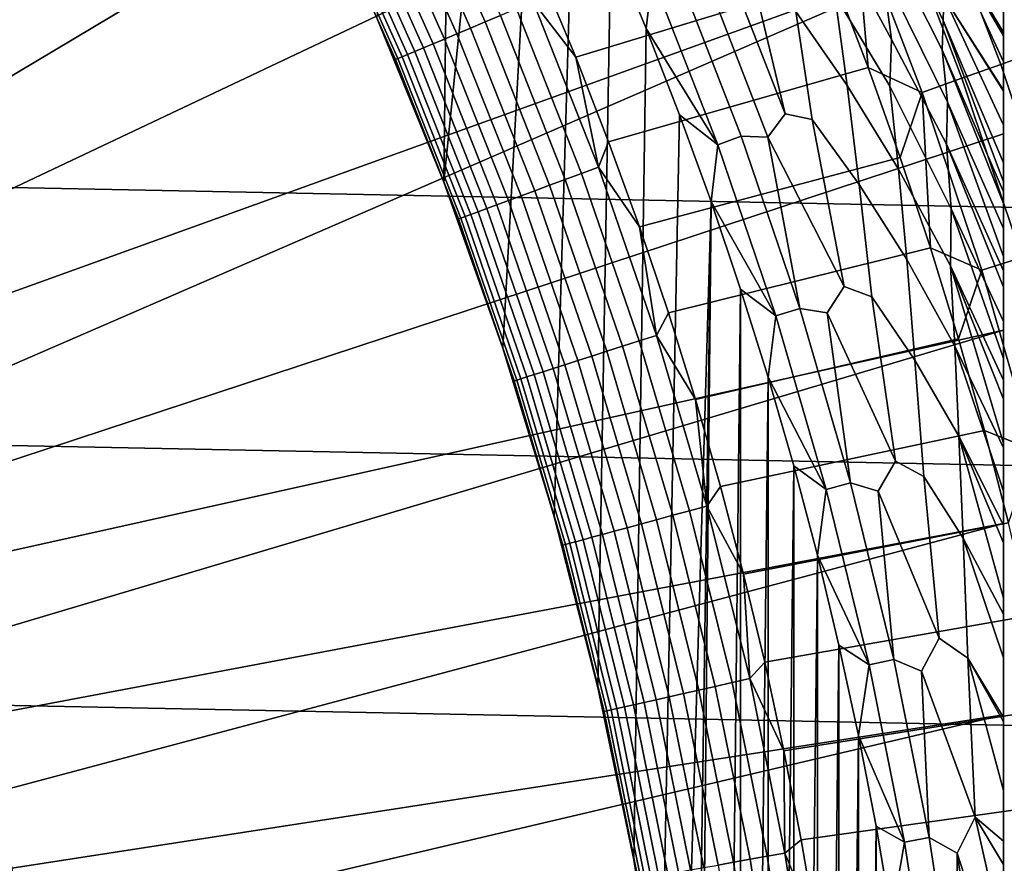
# Model space of a CAD drawing. Header units: metres. Extents: x -32 to 117, y -314 to 32.
# Tile 186 of 256: x 15.67 to 20.5, y 3.42 to 7.57. Entities that reach past the tile are written whole.
import ezdxf

# ---------------------------------------------------------------- set-up
doc = ezdxf.new("R2010")
doc.units = ezdxf.units.M
doc.layers.add('solid_24_501_064_XXX', color=7, linetype='CONTINUOUS')

msp = doc.modelspace()

# ---------------------------------------------------------------- linework, layer by layer
at = {"layer": 'solid_24_501_064_XXX'}
for points in [[(19.287237, 10.583124, 148.5), (14.042947, 7.66783, 154.5), (14.221369, 7.331614, 154.5)], [(19.287237, 10.583124, 148.5), (14.221369, 7.331614, 154.5), (14.391843, 6.991041, 154.5), (19.729027, 9.734758, 148.5)], [(17.78705, 9.573951, 126.5), (17.753441, 6.768695, 126.5), (17.427008, 7.569602, 126.5), (17.567617, 9.970873, 126.5)], [(19.729027, 9.734758, 148.5), (14.391843, 6.991041, 154.5), (14.55412, 6.646622, 154.5)], [(19.729027, 9.734758, 148.5), (14.55412, 6.646622, 154.5), (14.708086, 6.298567, 154.5), (20.13352, 8.867996, 148.5)], [(17.78705, 9.573951, 126.5), (17.997364, 9.172507, 126.5), (17.753441, 6.768695, 126.5)], [(18.198666, 8.766306, 126.5), (18.043184, 5.953417, 126.5), (17.753441, 6.768695, 126.5), (17.997364, 9.172507, 126.5)], [(-31.248901, 8.930613, -303.5), (31.579252, 7.6812, -303.5), (31.859657, 6.419635, -303.5), (-31.579252, 7.6812, -303.5)], [(20.5, 7.98436, 148.5), (20.13352, 8.867996, 148.5), (14.708086, 6.298567, 154.5), (14.853869, 5.946599, 154.5)], [(18.3909, 8.3555, 126.5), (18.295393, 5.126224, 126.5), (18.043184, 5.953417, 126.5), (18.198666, 8.766306, 126.5)], [(18.031757, 7.586112, 123.939857), (17.678549, 8.376292, 123.939857), (17.604652, 8.34128, 123.984459), (17.956385, 7.554403, 123.984459)], [(19.863518, 8.27755, 127.28611), (19.875044, 8.390846, 127.397499), (20.208307, 7.679202, 127.511368), (20.205091, 7.561609, 127.397499)], [(20.850399, 7.476212, 123.25148), (20.509451, 8.36632, 123.25148), (20.334063, 8.294775, 123.354111), (20.672096, 7.412278, 123.354111)], [(17.956385, 7.554403, 123.984459), (17.604652, 8.34128, 123.984459), (17.534828, 8.308196, 124.036476), (17.885166, 7.52444, 124.036476)], [(18.573774, 7.94071, 126.5), (18.509794, 4.288068, 126.5), (18.295393, 5.126224, 126.5), (18.3909, 8.3555, 126.5)], [(17.818716, 7.496484, 124.095459), (17.469681, 8.277328, 124.095459), (17.409775, 8.248944, 124.160889), (17.757612, 7.470778, 124.160889)], [(17.885166, 7.52444, 124.036476), (17.534828, 8.308196, 124.036476), (17.469681, 8.277328, 124.095459), (17.818716, 7.496484, 124.095459)], [(19.606285, 8.106082, 126.896408), (19.625931, 8.28647, 126.984077), (19.905642, 7.812094, 127.07869), (19.95179, 7.467856, 126.984077)], [(19.917269, 7.97823, 127.179596), (19.863518, 8.27755, 127.28611), (20.205091, 7.561609, 127.397499), (20.200392, 7.417638, 127.28611)], [(20.672096, 7.412278, 123.354111), (20.334063, 8.294775, 123.354111), (20.152308, 8.220632, 123.442886), (20.487318, 7.346024, 123.442886)], [(20.218969, 7.972737, 127.880661), (20.197128, 8.282749, 128.25618), (20.5, 7.597048, 128.410522), (20.5, 7.50196, 128.256302)], [(17.702387, 7.447544, 124.232208), (17.355631, 8.223289, 124.232208), (17.307716, 8.200588, 124.308784), (17.653517, 7.426983, 124.308784)], [(17.757612, 7.470778, 124.160889), (17.409775, 8.248944, 124.160889), (17.355631, 8.223289, 124.232208), (17.702387, 7.447544, 124.232208)], [(20.487318, 7.346024, 123.442886), (20.152308, 8.220632, 123.442886), (19.96512, 8.144274, 123.517342), (20.29702, 7.27779, 123.517342)], [(17.611425, 7.409276, 124.389969), (17.266451, 8.181036, 124.389969), (17.232189, 8.164803, 124.475044), (17.576479, 7.394573, 124.475044)], [(17.653517, 7.426983, 124.308784), (17.307716, 8.200588, 124.308784), (17.266451, 8.181036, 124.389969), (17.611425, 7.409276, 124.389969)], [(19.670092, 7.767596, 123.621208), (19.493437, 8.200852, 123.621208), (18.230907, 7.792191, 123.854294), (18.401157, 7.381167, 123.854294)], [(17.529171, 7.37467, 124.653915), (17.185806, 8.142826, 124.653915), (17.174088, 8.137274, 124.746147), (17.517218, 7.369641, 124.746147)], [(17.517218, 7.369641, 124.746147), (17.174088, 8.137274, 124.746147), (17.427025, 7.569596, 124.839096)], [(17.548981, 7.383005, 124.563286), (17.205231, 8.152029, 124.563286), (17.185806, 8.142826, 124.653915), (17.529171, 7.37467, 124.653915)], [(17.576479, 7.394573, 124.475044), (17.232189, 8.164803, 124.475044), (17.205231, 8.152029, 124.563286), (17.548981, 7.383005, 124.563286)], [(20.29702, 7.27779, 123.517342), (19.96512, 8.144274, 123.517342), (19.77347, 8.066095, 123.577095), (20.102184, 7.207928, 123.577095)], [(19.481731, 7.606076, 126.680763), (19.404119, 8.08313, 126.744232), (19.672644, 7.687417, 126.816277), (19.733391, 7.242248, 126.744232)], [(19.672644, 7.687417, 126.816277), (19.606285, 8.106082, 126.896408), (19.95179, 7.467856, 126.984077), (19.942795, 7.23878, 126.896408)], [(19.77347, 8.066095, 123.577095), (19.670092, 7.767596, 123.621208), (19.83712, 7.330537, 123.621208)], [(20.102184, 7.207928, 123.577095), (19.77347, 8.066095, 123.577095), (19.83712, 7.330537, 123.621208)], [(20.5, 7.98436, 148.5), (14.853869, 5.946599, 154.5), (14.991238, 5.5913, 154.5)], [(20.5, 7.004709, 148.836288), (20.5, 7.98436, 148.5), (14.991238, 5.5913, 154.5), (15.119989, 5.233145, 154.5)], [(19.905642, 7.812094, 127.07869), (19.917269, 7.97823, 127.179596), (20.200392, 7.417638, 127.28611), (20.225712, 7.160332, 127.179596)], [(20.5, -7.98436, 148.5), (20.5, 7.98436, 148.5), (20.5, 7.004709, 148.836288)], [(20.5, 7.98436, 129.791641), (20.5, 7.98436, 148.5), (20.5, -7.98436, 148.5), (20.5, -7.98436, 129.791641)], [(20.5, 7.978689, 129.621338), (20.5, 7.98436, 129.791641), (20.5, -7.98436, 129.791641), (20.5, -7.978689, 129.621338)], [(20.5, -7.955085, 129.406357), (20.5, 7.961432, 129.450684), (20.5, 7.978689, 129.621338), (20.5, -7.961432, 129.450684)], [(20.5, -7.978689, 129.621338), (20.5, -7.961432, 129.450684), (20.5, 7.978689, 129.621338)], [(18.747246, 7.521997, 126.5), (18.685766, 3.441164, 126.5), (18.509794, 4.288068, 126.5), (18.573774, 7.94071, 126.5)], [(18.776705, 7.777565, 126.505112), (18.747246, 7.521997, 126.5), (18.573774, 7.94071, 126.5)], [(19.1036, 7.937477, 126.581253), (19.429052, 7.103732, 126.581253), (19.344595, 6.98822, 126.545876), (19.016672, 7.836757, 126.545876)], [(19.429052, 7.103732, 126.581253), (19.1036, 7.937477, 126.581253), (19.230957, 7.931818, 126.626312)], [(19.429052, 7.103732, 126.581253), (19.230957, 7.931818, 126.626312), (19.481731, 7.606076, 126.680763), (19.562187, 7.075611, 126.626312)], [(20.5, 7.359214, 128.054153), (20.5, 7.219668, 127.880692), (20.208307, 7.679202, 127.511368), (20.218969, 7.972737, 127.880661)], [(20.218969, 7.972737, 127.880661), (20.5, 7.50196, 128.256302), (20.5, 7.486599, 128.232971)], [(20.218969, 7.972737, 127.880661), (20.5, 7.486599, 128.232971), (20.5, 7.359214, 128.054153)], [(20.5, -7.932583, 129.279663), (20.5, 7.955085, 129.406357), (20.5, 7.961432, 129.450684), (20.5, -7.955085, 129.406357)], [(20.5, -7.89168, 129.10791), (20.5, 7.932584, 129.279663), (20.5, 7.955085, 129.406357), (20.5, -7.932583, 129.279663)], [(20.5, -7.866208, 129.020355), (20.5, 7.89168, 129.10791), (20.5, 7.932584, 129.279663), (20.5, -7.89168, 129.10791)], [(20.5, -7.838297, 128.935287), (20.5, 7.866208, 129.020355), (20.5, 7.89168, 129.10791), (20.5, -7.866208, 129.020355)], [(18.890375, 7.824649, 126.520439), (19.016672, 7.836757, 126.545876), (19.344595, 6.98822, 126.545876), (19.213701, 6.993216, 126.520439)], [(20.5, -7.772004, 128.761612), (20.5, 7.838297, 128.935287), (20.5, 7.866208, 129.020355), (20.5, -7.838297, 128.935287)], [(20.5, -7.715996, 128.636612), (20.5, 7.772004, 128.761612), (20.5, 7.838297, 128.935287), (20.5, -7.772004, 128.761612)], [(18.19231, 7.653658, 123.874374), (18.401157, 7.381167, 123.854294), (18.230907, 7.792191, 123.854294)], [(19.098085, 6.951135, 126.505112), (18.776705, 7.777565, 126.505112), (18.890375, 7.824649, 126.520439), (19.213701, 6.993216, 126.520439)], [(19.95179, 7.467856, 126.984077), (19.905642, 7.812094, 127.07869), (20.225712, 7.160332, 127.179596), (20.221296, 6.954321, 127.07869)], [(19.83712, 7.330537, 123.621208), (19.670092, 7.767596, 123.621208), (18.401157, 7.381167, 123.854294), (18.562143, 6.966424, 123.854294)], [(18.776705, 7.777565, 126.505112), (19.098085, 6.951135, 126.505112), (18.747246, 7.521997, 126.5)], [(20.5, -7.691751, 128.5867), (20.5, 7.715996, 128.636612), (20.5, 7.772004, 128.761612), (20.5, -7.715996, 128.636612)], [(19.733391, 7.242248, 126.744232), (19.672644, 7.687417, 126.816277), (19.942795, 7.23878, 126.896408), (19.986044, 6.831351, 126.816277)], [(20.5, -7.597048, 128.410522), (20.5, 7.691751, 128.5867), (20.5, 7.715996, 128.636612), (20.5, -7.691751, 128.5867)], [(20.5, -7.50196, 128.256302), (20.5, 7.597048, 128.410522), (20.5, 7.691751, 128.5867), (20.5, -7.597048, 128.410522)], [(-31.579252, 7.6812, -303.5), (31.859657, 6.419635, -303.5), (32.089672, 5.148039, -303.5), (-31.859657, 6.419635, -303.5)], [(18.51305, 6.841461, 123.874374), (18.19231, 7.653658, 123.874374), (18.110626, 7.619293, 123.903053), (18.429928, 6.810742, 123.903053)], [(18.51305, 6.841461, 123.874374), (18.401157, 7.381167, 123.854294), (18.19231, 7.653658, 123.874374)], [(20.5, 7.048509, 127.693161), (20.5, 6.862637, 127.511368), (20.205091, 7.561609, 127.397499), (20.208307, 7.679202, 127.511368)], [(20.5, 7.214021, 127.874092), (20.208307, 7.679202, 127.511368), (20.5, 7.219668, 127.880692)], [(20.5, 7.048509, 127.693161), (20.208307, 7.679202, 127.511368), (20.5, 7.214021, 127.874092)], [(18.429928, 6.810742, 123.903053), (18.110626, 7.619293, 123.903053), (18.031757, 7.586112, 123.939857), (18.349667, 6.781082, 123.939857)], [(19.562187, 7.075611, 126.626312), (19.481731, 7.606076, 126.680763), (19.733391, 7.242248, 126.744232), (19.792377, 6.756629, 126.680763)], [(20.5, -7.486599, 128.232971), (20.5, 7.50196, 128.256302), (20.5, 7.597048, 128.410522), (20.5, -7.50196, 128.256302)], [(17.594818, 7.170941, 124.839096), (17.427025, 7.569596, 124.839096), (17.427008, 7.569602, 126.5), (17.753441, 6.768695, 126.5)], [(17.517218, 7.369641, 124.746147), (17.427025, 7.569596, 124.839096), (17.594818, 7.170941, 124.839096)], [(18.272966, 6.752738, 123.984459), (17.956385, 7.554403, 123.984459), (17.885166, 7.52444, 124.036476), (18.200491, 6.725955, 124.036476)], [(18.349667, 6.781082, 123.939857), (18.031757, 7.586112, 123.939857), (17.956385, 7.554403, 123.984459), (18.272966, 6.752738, 123.984459)], [(20.200392, 7.417638, 127.28611), (20.205091, 7.561609, 127.397499), (20.5, 6.769921, 127.433479), (20.5, 6.721091, 127.397461)], [(20.5, 6.769921, 127.433479), (20.205091, 7.561609, 127.397499), (20.5, 6.862637, 127.511368)], [(18.13287, 6.700965, 124.095459), (17.818716, 7.496484, 124.095459), (17.757612, 7.470778, 124.160889), (18.07069, 6.677987, 124.160889)], [(18.200491, 6.725955, 124.036476), (17.885166, 7.52444, 124.036476), (17.818716, 7.496484, 124.095459), (18.13287, 6.700965, 124.095459)], [(18.911396, 7.099197, 126.5), (18.823011, 2.587289, 126.5), (18.685766, 3.441164, 126.5), (18.747246, 7.521997, 126.5)], [(19.098085, 6.951135, 126.505112), (18.911396, 7.099197, 126.5), (18.747246, 7.521997, 126.5)], [(20.5, -7.359214, 128.054153), (20.5, 7.486599, 128.232971), (20.5, 7.50196, 128.256302), (20.5, -7.486599, 128.232971)], [(18.01449, 6.657218, 124.232208), (17.702387, 7.447544, 124.232208), (17.653517, 7.426983, 124.308784), (17.964758, 6.63884, 124.308784)], [(18.07069, 6.677987, 124.160889), (17.757612, 7.470778, 124.160889), (17.702387, 7.447544, 124.232208), (18.01449, 6.657218, 124.232208)], [(19.942795, 7.23878, 126.896408), (19.95179, 7.467856, 126.984077), (20.221296, 6.954321, 127.07869), (20.243519, 6.636467, 126.984077)], [(20.5, -7.219668, 127.880692), (20.5, 7.359214, 128.054153), (20.5, 7.486599, 128.232971), (20.5, -7.359214, 128.054153)], [(17.886362, 6.609869, 124.475044), (17.576479, 7.394573, 124.475044), (17.548981, 7.383005, 124.563286), (17.858379, 6.599528, 124.563286)], [(17.921925, 6.623011, 124.389969), (17.611425, 7.409276, 124.389969), (17.576479, 7.394573, 124.475044), (17.886362, 6.609869, 124.475044)], [(17.964758, 6.63884, 124.308784), (17.653517, 7.426983, 124.308784), (17.611425, 7.409276, 124.389969), (17.921925, 6.623011, 124.389969)], [(20.200392, 7.417638, 127.28611), (20.5, 6.721091, 127.397461), (20.5, 6.662614, 127.357704)], [(20.225712, 7.160332, 127.179596), (20.200392, 7.417638, 127.28611), (20.5, 6.662614, 127.357704), (20.5, 6.540679, 127.284103)], [(20.971848, 6.516056, 123.354111), (20.672096, 7.412278, 123.354111), (20.487318, 7.346024, 123.442886), (20.784391, 6.457812, 123.442886)], [(17.838219, 6.592078, 124.653915), (17.529171, 7.37467, 124.653915), (17.517218, 7.369641, 124.746147), (17.826056, 6.587583, 124.746147)], [(17.517218, 7.369641, 124.746147), (17.594818, 7.170941, 124.839096), (17.75349, 6.76857, 124.839096)], [(17.826056, 6.587583, 124.746147), (17.517218, 7.369641, 124.746147), (17.75349, 6.76857, 124.839096)], [(17.858379, 6.599528, 124.563286), (17.548981, 7.383005, 124.563286), (17.529171, 7.37467, 124.653915), (17.838219, 6.592078, 124.653915)], [(18.51305, 6.841461, 123.874374), (18.562143, 6.966424, 123.854294), (18.401157, 7.381167, 123.854294)], [(20.784391, 6.457812, 123.442886), (20.487318, 7.346024, 123.442886), (20.29702, 7.27779, 123.517342), (20.591335, 6.397828, 123.517342)], [(20.5, -7.214021, 127.874092), (20.5, 7.219668, 127.880692), (20.5, 7.359214, 128.054153), (20.5, -7.219668, 127.880692)], [(19.994438, 6.889888, 123.621208), (19.83712, 7.330537, 123.621208), (18.562143, 6.966424, 123.854294), (18.713783, 6.548172, 123.854294)], [(20.102184, 7.207928, 123.577095), (19.83712, 7.330537, 123.621208), (19.994438, 6.889888, 123.621208)], [(20.591335, 6.397828, 123.517342), (20.29702, 7.27779, 123.517342), (20.102184, 7.207928, 123.577095), (20.393673, 6.336413, 123.577095)], [(19.792377, 6.756629, 126.680763), (19.733391, 7.242248, 126.744232), (19.986044, 6.831351, 126.816277), (20.026239, 6.388, 126.744232)], [(19.986044, 6.831351, 126.816277), (19.942795, 7.23878, 126.896408), (20.243519, 6.636467, 126.984077), (20.240959, 6.357558, 126.896408)], [(20.102184, 7.207928, 123.577095), (19.994438, 6.889888, 123.621208), (20.141968, 6.445866, 123.621208)], [(20.393673, 6.336413, 123.577095), (20.102184, 7.207928, 123.577095), (20.141968, 6.445866, 123.621208)], [(20.5, -7.214021, 127.874092), (20.5, 7.214021, 127.874092), (20.5, 7.219668, 127.880692)], [(20.5, -7.048509, 127.693161), (20.5, 7.048509, 127.693161), (20.5, 7.214021, 127.874092)], [(20.5, -7.214021, 127.874092), (20.5, -7.048509, 127.693161), (20.5, 7.214021, 127.874092)], [(17.75349, 6.76857, 124.839096), (17.594818, 7.170941, 124.839096), (17.753441, 6.768695, 126.5)], [(20.221296, 6.954321, 127.07869), (20.225712, 7.160332, 127.179596), (20.5, 6.403972, 127.21302), (20.5, 6.332358, 127.17955)], [(20.5, 6.403972, 127.21302), (20.225712, 7.160332, 127.179596), (20.5, 6.540679, 127.284103)], [(19.562187, 7.075611, 126.626312), (19.718138, 6.256689, 126.581253), (19.344595, 6.98822, 126.545876), (19.429052, 7.103732, 126.581253)], [(19.065985, 6.672943, 126.5), (18.921286, 1.727635, 126.5), (18.823011, 2.587289, 126.5), (18.911396, 7.099197, 126.5)], [(19.098085, 6.951135, 126.505112), (19.065985, 6.672943, 126.5), (18.911396, 7.099197, 126.5)], [(19.718138, 6.256689, 126.581253), (19.562187, 7.075611, 126.626312), (19.792377, 6.756629, 126.680763), (19.855318, 6.205624, 126.626312)], [(20.5, 7.048509, 127.693161), (20.5, -6.862637, 127.511368), (20.5, 6.862637, 127.511368)], [(20.5, -7.048509, 127.693161), (20.5, -6.862637, 127.511368), (20.5, 7.048509, 127.693161)], [(20.5, 6.041682, 149.12825), (20.5, 7.004709, 148.836288), (15.119989, 5.233145, 154.5), (15.240263, 4.871753, 154.5)], [(18.51305, 6.841461, 123.874374), (18.713783, 6.548172, 123.854294), (18.562143, 6.966424, 123.854294)], [(19.383112, 6.111472, 126.505112), (19.098085, 6.951135, 126.505112), (19.213701, 6.993216, 126.520439), (19.500454, 6.148469, 126.520439)], [(19.500454, 6.148469, 126.520439), (19.213701, 6.993216, 126.520439), (19.344595, 6.98822, 126.545876)], [(19.718138, 6.256689, 126.581253), (19.634676, 6.126014, 126.545876), (19.500454, 6.148469, 126.520439), (19.344595, 6.98822, 126.545876)], [(20.5, -7.004709, 148.836288), (20.5, 7.004709, 148.836288), (20.5, 6.041682, 149.12825)], [(20.5, -7.98436, 148.5), (20.5, 7.004709, 148.836288), (20.5, -7.004709, 148.836288)], [(19.098085, 6.951135, 126.505112), (19.383112, 6.111472, 126.505112), (19.065985, 6.672943, 126.5)], [(20.221296, 6.954321, 127.07869), (20.5, 6.332358, 127.17955), (20.5, 6.252165, 127.144646)], [(20.243519, 6.636467, 126.984077), (20.221296, 6.954321, 127.07869), (20.5, 6.252165, 127.144646), (20.5, 6.083886, 127.078682)], [(20.141968, 6.445866, 123.621208), (19.994438, 6.889888, 123.621208), (18.713783, 6.548172, 123.854294), (18.856001, 6.126622, 123.854294)], [(20.5, 6.862637, 127.511368), (20.5, -6.862637, 127.511368), (20.5, -6.769923, 127.433479)], [(20.5, 6.769921, 127.433479), (20.5, 6.862637, 127.511368), (20.5, -6.769923, 127.433479)], [(18.797552, 6.01587, 123.874374), (18.51305, 6.841461, 123.874374), (18.429928, 6.810742, 123.903053), (18.71315, 5.988859, 123.903053)], [(18.797552, 6.01587, 123.874374), (18.713783, 6.548172, 123.854294), (18.51305, 6.841461, 123.874374)], [(20.026239, 6.388, 126.744232), (19.986044, 6.831351, 126.816277), (20.240959, 6.357558, 126.896408), (20.262211, 5.96256, 126.816277)], [(17.902966, 6.362691, 124.839096), (17.75349, 6.76857, 124.839096), (17.753441, 6.768695, 126.5), (18.043184, 5.953417, 126.5)], [(17.826056, 6.587583, 124.746147), (17.75349, 6.76857, 124.839096), (17.902966, 6.362691, 124.839096)], [(18.631657, 5.962778, 123.939857), (18.349667, 6.781082, 123.939857), (18.272966, 6.752738, 123.984459), (18.553778, 5.937854, 123.984459)], [(18.71315, 5.988859, 123.903053), (18.429928, 6.810742, 123.903053), (18.349667, 6.781082, 123.939857), (18.631657, 5.962778, 123.939857)], [(20.5, 6.769921, 127.433479), (20.5, -6.769923, 127.433479), (20.5, -6.721091, 127.397461)], [(20.5, 6.769921, 127.433479), (20.5, -6.721091, 127.397461), (20.5, 6.721091, 127.397461)], [(18.480188, 5.914303, 124.036476), (18.200491, 6.725955, 124.036476), (18.13287, 6.700965, 124.095459), (18.411528, 5.892329, 124.095459)], [(18.553778, 5.937854, 123.984459), (18.272966, 6.752738, 123.984459), (18.200491, 6.725955, 124.036476), (18.480188, 5.914303, 124.036476)], [(19.855318, 6.205624, 126.626312), (19.792377, 6.756629, 126.680763), (20.026239, 6.388, 126.744232), (20.066006, 5.894545, 126.680763)], [(20.5, 6.721091, 127.397461), (20.5, -6.721091, 127.397461), (20.5, -6.662621, 127.357704)], [(20.5, 6.662614, 127.357704), (20.5, 6.721091, 127.397461), (20.5, -6.662621, 127.357704)], [(18.348392, 5.872124, 124.160889), (18.07069, 6.677987, 124.160889), (18.01449, 6.657218, 124.232208), (18.291328, 5.853861, 124.232208)], [(18.411528, 5.892329, 124.095459), (18.13287, 6.700965, 124.095459), (18.07069, 6.677987, 124.160889), (18.348392, 5.872124, 124.160889)], [(19.065985, 6.672943, 126.5), (18.98028, 0.865215, 126.5), (18.921286, 1.727635, 126.5)], [(19.065985, 6.672943, 126.5), (19, 0, 126.5), (18.98028, 0.865215, 126.5)], [(19.210869, 6.243578, 126.5), (19.065985, -6.672943, 126.5), (19, 0, 126.5), (19.065985, 6.672943, 126.5)], [(19.383112, 6.111472, 126.505112), (19.210869, 6.243578, 126.5), (19.065985, 6.672943, 126.5)], [(18.197342, 5.823782, 124.389969), (17.921925, 6.623011, 124.389969), (17.886362, 6.609869, 124.475044), (18.161232, 5.812226, 124.475044)], [(18.240831, 5.837701, 124.308784), (17.964758, 6.63884, 124.308784), (17.921925, 6.623011, 124.389969), (18.197342, 5.823782, 124.389969)], [(18.291328, 5.853861, 124.232208), (18.01449, 6.657218, 124.232208), (17.964758, 6.63884, 124.308784), (18.240831, 5.837701, 124.308784)], [(20.240959, 6.357558, 126.896408), (20.243519, 6.636467, 126.984077), (20.5, 5.901936, 127.016602), (20.5, 5.795797, 126.984024)], [(20.243519, 6.636467, 126.984077), (20.5, 6.083886, 127.078682), (20.5, 5.901936, 127.016602)], [(20.5, 6.662614, 127.357704), (20.5, -6.662621, 127.357704), (20.5, -6.544247, 127.286102)], [(20.5, 6.540679, 127.284103), (20.5, 6.662614, 127.357704), (20.5, -6.544247, 127.286102)], [(18.11235, 5.796582, 124.653915), (17.838219, 6.592078, 124.653915), (17.826056, 6.587583, 124.746147), (18.099998, 5.792629, 124.746147)], [(17.826056, 6.587583, 124.746147), (17.902966, 6.362691, 124.839096), (18.043161, 5.953515, 124.839096)], [(18.099998, 5.792629, 124.746147), (17.826056, 6.587583, 124.746147), (18.043161, 5.953515, 124.839096)], [(18.13282, 5.803133, 124.563286), (17.858379, 6.599528, 124.563286), (17.838219, 6.592078, 124.653915), (18.11235, 5.796582, 124.653915)], [(18.161232, 5.812226, 124.475044), (17.886362, 6.609869, 124.475044), (17.858379, 6.599528, 124.563286), (18.13282, 5.803133, 124.563286)], [(18.797552, 6.01587, 123.874374), (18.856001, 6.126622, 123.854294), (18.713783, 6.548172, 123.854294)], [(20.5, 6.540679, 127.284103), (20.5, -6.544247, 127.286102), (20.5, -6.403995, 127.213036)], [(20.5, 6.403972, 127.21302), (20.5, 6.540679, 127.284103), (20.5, -6.403995, 127.213036)], [(20.27964, 5.998691, 123.621208), (20.141968, 6.445866, 123.621208), (18.856001, 6.126622, 123.854294), (18.988724, 5.701984, 123.854294)], [(20.393673, 6.336413, 123.577095), (20.141968, 6.445866, 123.621208), (20.27964, 5.998691, 123.621208)], [(-31.859657, 6.419635, -303.5), (32.089672, 5.148039, -303.5), (32.269005, 3.867984, -303.5), (-32.089672, 5.148039, -303.5)], [(20.066006, 5.894545, 126.680763), (20.026239, 6.388, 126.744232), (20.262211, 5.96256, 126.816277), (20.282129, 5.521962, 126.744232)], [(20.847519, 5.506019, 123.517342), (20.591335, 6.397828, 123.517342), (20.393673, 6.336413, 123.577095), (20.647396, 5.453165, 123.577095)], [(20.5, 6.403972, 127.21302), (20.5, -6.403995, 127.213036), (20.5, -6.332358, 127.17955)], [(20.5, 6.403972, 127.21302), (20.5, -6.332358, 127.17955), (20.5, 6.332358, 127.17955)], [(18.043161, 5.953515, 124.839096), (17.902966, 6.362691, 124.839096), (18.043184, 5.953417, 126.5)], [(20.240959, 6.357558, 126.896408), (20.5, 5.795797, 126.984024), (20.5, 5.702332, 126.957314)], [(20.5, 5.485757, 126.901367), (20.240959, 6.357558, 126.896408), (20.5, 5.702332, 126.957314)], [(20.262211, 5.96256, 126.816277), (20.240959, 6.357558, 126.896408), (20.5, 5.485757, 126.901367), (20.5, 5.464847, 126.896385)], [(20.647396, 5.453165, 123.577095), (20.393673, 6.336413, 123.577095), (20.27964, 5.998691, 123.621208), (20.407383, 5.548583, 123.621208)], [(20.5, 6.332358, 127.17955), (20.5, -6.332358, 127.17955), (20.5, -6.2522, 127.144661)], [(20.5, 6.252165, 127.144646), (20.5, 6.332358, 127.17955), (20.5, -6.2522, 127.144661)], [(19.210869, 6.243578, 126.5), (19.210869, -6.243578, 126.5), (19.065985, -6.672943, 126.5)], [(19.210869, 6.243578, 126.5), (19.346186, 5.810729, 126.5), (19.210869, -6.243578, 126.5)], [(19.383112, 6.111472, 126.505112), (19.346186, 5.810729, 126.5), (19.210869, 6.243578, 126.5)], [(19.855318, 6.205624, 126.626312), (19.970312, 5.397935, 126.581253), (19.634676, 6.126014, 126.545876), (19.718138, 6.256689, 126.581253)], [(20.5, 6.252165, 127.144646), (20.5, -6.2522, 127.144661), (20.5, -6.083886, 127.078682)], [(20.5, 6.083886, 127.078682), (20.5, 6.252165, 127.144646), (20.5, -6.083886, 127.078682)], [(19.970312, 5.397935, 126.581253), (19.855318, 6.205624, 126.626312), (20.066006, 5.894545, 126.680763), (20.109779, 5.323551, 126.626312)], [(19.631243, 5.260176, 126.505112), (19.383112, 6.111472, 126.505112), (19.500454, 6.148469, 126.520439), (19.750086, 5.29202, 126.520439)], [(19.750086, 5.29202, 126.520439), (19.500454, 6.148469, 126.520439), (19.634676, 6.126014, 126.545876)], [(18.797552, 6.01587, 123.874374), (18.988724, 5.701984, 123.854294), (18.856001, 6.126622, 123.854294)], [(19.383112, 6.111472, 126.505112), (19.631243, 5.260176, 126.505112), (19.346186, 5.810729, 126.5)], [(19.970312, 5.397935, 126.581253), (19.886349, 5.251824, 126.545876), (19.750086, 5.29202, 126.520439), (19.634676, 6.126014, 126.545876)], [(20.5, 6.041682, 149.12825), (15.240263, 4.871753, 154.5), (15.351926, 4.507566, 154.5)], [(20.5, 5.092418, 149.376968), (20.5, 6.041682, 149.12825), (15.351926, 4.507566, 154.5), (15.454799, 4.141157, 154.5)], [(20.5, 6.083886, 127.078682), (20.5, -6.083886, 127.078682), (20.5, -5.902002, 127.016617)], [(20.5, 5.901936, 127.016602), (20.5, 6.083886, 127.078682), (20.5, -5.902002, 127.016617)], [(20.5, -6.041681, 149.12825), (20.5, 6.041682, 149.12825), (20.5, 5.092418, 149.376968)], [(20.5, -7.004709, 148.836288), (20.5, 6.041682, 149.12825), (20.5, -6.041681, 149.12825)], [(19.045256, 5.178504, 123.874374), (18.797552, 6.01587, 123.874374), (18.71315, 5.988859, 123.903053), (18.959742, 5.155252, 123.903053)], [(19.045256, 5.178504, 123.874374), (18.988724, 5.701984, 123.854294), (18.797552, 6.01587, 123.874374)], [(20.407383, 5.548583, 123.621208), (20.27964, 5.998691, 123.621208), (18.988724, 5.701984, 123.854294), (19.111885, 5.274475, 123.854294)], [(18.174007, 5.541252, 124.839096), (18.043161, 5.953515, 124.839096), (18.043184, 5.953417, 126.5), (18.295393, 5.126224, 126.5)], [(18.099998, 5.792629, 124.746147), (18.043161, 5.953515, 124.839096), (18.174007, 5.541252, 124.839096)], [(18.877174, 5.132801, 123.939857), (18.631657, 5.962778, 123.939857), (18.553778, 5.937854, 123.984459), (18.798269, 5.111346, 123.984459)], [(18.959742, 5.155252, 123.903053), (18.71315, 5.988859, 123.903053), (18.631657, 5.962778, 123.939857), (18.877174, 5.132801, 123.939857)], [(20.262211, 5.96256, 126.816277), (20.5, 5.464847, 126.896385), (20.5, 5.251305, 126.849022)], [(20.282129, 5.521962, 126.744232), (20.262211, 5.96256, 126.816277), (20.5, 5.251305, 126.849022), (20.5, 5.08483, 126.8162)], [(18.723709, 5.091074, 124.036476), (18.480188, 5.914303, 124.036476), (18.411528, 5.892329, 124.095459), (18.654144, 5.072158, 124.095459)], [(18.798269, 5.111346, 123.984459), (18.553778, 5.937854, 123.984459), (18.480188, 5.914303, 124.036476), (18.723709, 5.091074, 124.036476)], [(20.5, 5.901936, 127.016602), (20.5, -5.902002, 127.016617), (20.5, -5.795797, 126.984024)], [(20.5, 5.795797, 126.984024), (20.5, 5.901936, 127.016602), (20.5, -5.795797, 126.984024)], [(18.532362, 5.039045, 124.232208), (18.291328, 5.853861, 124.232208), (18.240831, 5.837701, 124.308784), (18.481199, 5.025134, 124.308784)], [(18.590178, 5.054765, 124.160889), (18.348392, 5.872124, 124.160889), (18.291328, 5.853861, 124.232208), (18.532362, 5.039045, 124.232208)], [(18.654144, 5.072158, 124.095459), (18.411528, 5.892329, 124.095459), (18.348392, 5.872124, 124.160889), (18.590178, 5.054765, 124.160889)], [(20.109779, 5.323551, 126.626312), (20.066006, 5.894545, 126.680763), (20.282129, 5.521962, 126.744232), (20.302105, 5.021437, 126.680763)], [(18.371763, 4.995378, 124.563286), (18.13282, 5.803133, 124.563286), (18.11235, 5.796582, 124.653915), (18.351025, 4.989738, 124.653915)], [(18.400551, 5.003205, 124.475044), (18.161232, 5.812226, 124.475044), (18.13282, 5.803133, 124.563286), (18.371763, 4.995378, 124.563286)], [(18.437136, 5.013153, 124.389969), (18.197342, 5.823782, 124.389969), (18.161232, 5.812226, 124.475044), (18.400551, 5.003205, 124.475044)], [(18.481199, 5.025134, 124.308784), (18.240831, 5.837701, 124.308784), (18.197342, 5.823782, 124.389969), (18.437136, 5.013153, 124.389969)], [(19.346186, 5.810729, 126.5), (19.346186, -5.810729, 126.5), (19.210869, -6.243578, 126.5)], [(19.346186, 5.810729, 126.5), (19.471764, 5.374966, 126.5), (19.346186, -5.810729, 126.5)], [(19.631243, 5.260176, 126.505112), (19.471764, 5.374966, 126.5), (19.346186, 5.810729, 126.5)], [(18.351025, 4.989738, 124.653915), (18.11235, 5.796582, 124.653915), (18.099998, 5.792629, 124.746147), (18.338511, 4.986336, 124.746147)], [(18.099998, 5.792629, 124.746147), (18.174007, 5.541252, 124.839096), (18.295435, 5.126119, 124.839096)], [(18.338511, 4.986336, 124.746147), (18.099998, 5.792629, 124.746147), (18.295435, 5.126119, 124.839096)], [(20.5, 5.795797, 126.984024), (20.5, -5.795797, 126.984024), (20.5, -5.702415, 126.957336)], [(20.5, 5.702332, 126.957314), (20.5, 5.795797, 126.984024), (20.5, -5.702415, 126.957336)], [(19.045256, 5.178504, 123.874374), (19.111885, 5.274475, 123.854294), (18.988724, 5.701984, 123.854294)], [(20.5, 5.702332, 126.957314), (20.5, -5.702415, 126.957336), (20.5, -5.485857, 126.90139)], [(20.5, 5.485757, 126.901367), (20.5, 5.702332, 126.957314), (20.5, -5.485857, 126.90139)], [(18.295435, 5.126119, 124.839096), (18.174007, 5.541252, 124.839096), (18.295393, 5.126224, 126.5)], [(20.525139, 5.095759, 123.621208), (20.407383, 5.548583, 123.621208), (19.111885, 5.274475, 123.854294), (19.225424, 4.844307, 123.854294)], [(20.282129, 5.521962, 126.744232), (20.5, 5.08483, 126.8162), (20.5, 4.998272, 126.800423)], [(20.5, 4.726034, 126.755699), (20.282129, 5.521962, 126.744232), (20.5, 4.998272, 126.800423)], [(20.302105, 5.021437, 126.680763), (20.282129, 5.521962, 126.744232), (20.5, 4.726034, 126.755699), (20.5, 4.647788, 126.744156)], [(20.647396, 5.453165, 123.577095), (20.407383, 5.548583, 123.621208), (20.525139, 5.095759, 123.621208)], [(20.5, 5.485757, 126.901367), (20.5, -5.485857, 126.90139), (20.5, -5.464846, 126.896385)], [(20.5, 5.485757, 126.901367), (20.5, -5.464846, 126.896385), (20.5, 5.464847, 126.896385)], [(20.5, 5.464847, 126.896385), (20.5, -5.464846, 126.896385), (20.5, -5.251423, 126.849052)], [(20.5, 5.251305, 126.849022), (20.5, 5.464847, 126.896385), (20.5, -5.251423, 126.849052)], [(19.471764, 5.374966, 126.5), (19.471764, -5.374966, 126.5), (19.346186, -5.810729, 126.5)], [(19.471764, 5.374966, 126.5), (19.587435, 4.936833, 126.5), (19.471764, -5.374966, 126.5)], [(19.631243, 5.260176, 126.505112), (19.587435, 4.936833, 126.5), (19.471764, 5.374966, 126.5)], [(20.109779, 5.323551, 126.626312), (20.185108, 4.529077, 126.581253), (19.886349, 5.251824, 126.545876), (19.970312, 5.397935, 126.581253)], [(20.185108, 4.529077, 126.581253), (20.109779, 5.323551, 126.626312), (20.302105, 5.021437, 126.680763), (20.325075, 4.43111, 126.626312)], [(19.045256, 5.178504, 123.874374), (19.225424, 4.844307, 123.854294), (19.111885, 5.274475, 123.854294)], [(19.842003, 4.398866, 126.505112), (19.631243, 5.260176, 126.505112), (19.750086, 5.29202, 126.520439), (19.962124, 4.425496, 126.520439)], [(19.962124, 4.425496, 126.520439), (19.750086, 5.29202, 126.520439), (19.886349, 5.251824, 126.545876)], [(19.631243, 5.260176, 126.505112), (19.842003, 4.398866, 126.505112), (19.587435, 4.936833, 126.5)], [(20.185108, 4.529077, 126.581253), (20.099123, 4.367361, 126.545876), (19.962124, 4.425496, 126.520439), (19.886349, 5.251824, 126.545876)], [(20.5, 5.251305, 126.849022), (20.5, -5.251423, 126.849052), (20.5, -5.08483, 126.8162)], [(20.5, 5.08483, 126.8162), (20.5, 5.251305, 126.849022), (20.5, -5.08483, 126.8162)], [(19.255676, 4.330999, 123.874374), (19.045256, 5.178504, 123.874374), (18.959742, 5.155252, 123.903053), (19.169218, 4.311553, 123.903053)], [(19.255676, 4.330999, 123.874374), (19.225424, 4.844307, 123.854294), (19.045256, 5.178504, 123.874374)], [(-32.089672, 5.148039, -303.5), (32.269005, 3.867984, -303.5), (32.397263, 2.582068, -303.5), (-32.269005, 3.867984, -303.5)], [(18.407379, 4.708329, 124.839096), (18.295435, 5.126119, 124.839096), (18.295393, 5.126224, 126.5), (18.509794, 4.288068, 126.5)], [(18.338511, 4.986336, 124.746147), (18.295435, 5.126119, 124.839096), (18.407379, 4.708329, 124.839096)], [(19.085739, 4.292777, 123.939857), (18.877174, 5.132801, 123.939857), (18.798269, 5.111346, 123.984459), (19.00596, 4.274833, 123.984459)], [(19.169218, 4.311553, 123.903053), (18.959742, 5.155252, 123.903053), (18.877174, 5.132801, 123.939857), (19.085739, 4.292777, 123.939857)], [(20.5, 5.092418, 149.376968), (15.454799, 4.141157, 154.5), (15.548954, 3.772236, 154.5)], [(20.5, 4.154037, 149.583359), (20.5, 5.092418, 149.376968), (15.548954, 3.772236, 154.5), (15.634345, 3.401041, 154.5)], [(18.930578, 4.257878, 124.036476), (18.723709, 5.091074, 124.036476), (18.654144, 5.072158, 124.095459), (18.860245, 4.242059, 124.095459)], [(19.00596, 4.274833, 123.984459), (18.798269, 5.111346, 123.984459), (18.723709, 5.091074, 124.036476), (18.930578, 4.257878, 124.036476)], [(20.632847, 4.640443, 123.621208), (20.525139, 5.095759, 123.621208), (19.225424, 4.844307, 123.854294), (19.329283, 4.411699, 123.854294)], [(20.5, -5.092416, 149.376968), (20.5, 5.092418, 149.376968), (20.5, 4.154037, 149.583359)], [(20.5, -6.041681, 149.12825), (20.5, 5.092418, 149.376968), (20.5, -5.092416, 149.376968)], [(20.5, 5.08483, 126.8162), (20.5, -5.08483, 126.8162), (20.5, -4.998413, 126.800446)], [(20.5, 4.998272, 126.800423), (20.5, 5.08483, 126.8162), (20.5, -4.998413, 126.800446)], [(18.737116, 4.214365, 124.232208), (18.532362, 5.039045, 124.232208), (18.481199, 5.025134, 124.308784), (18.685389, 4.20273, 124.308784)], [(18.79557, 4.227512, 124.160889), (18.590178, 5.054765, 124.160889), (18.532362, 5.039045, 124.232208), (18.737116, 4.214365, 124.232208)], [(18.860245, 4.242059, 124.095459), (18.654144, 5.072158, 124.095459), (18.590178, 5.054765, 124.160889), (18.79557, 4.227512, 124.160889)], [(18.553776, 4.173127, 124.653915), (18.351025, 4.989738, 124.653915), (18.338511, 4.986336, 124.746147), (18.541124, 4.170282, 124.746147)], [(18.338511, 4.986336, 124.746147), (18.407379, 4.708329, 124.839096), (18.509787, 4.288099, 124.839096)], [(18.541124, 4.170282, 124.746147), (18.338511, 4.986336, 124.746147), (18.509787, 4.288099, 124.839096)], [(18.574745, 4.177844, 124.563286), (18.371763, 4.995378, 124.563286), (18.351025, 4.989738, 124.653915), (18.553776, 4.173127, 124.653915)], [(18.603849, 4.18439, 124.475044), (18.400551, 5.003205, 124.475044), (18.371763, 4.995378, 124.563286), (18.574745, 4.177844, 124.563286)], [(18.640839, 4.192709, 124.389969), (18.437136, 5.013153, 124.389969), (18.400551, 5.003205, 124.475044), (18.603849, 4.18439, 124.475044)], [(18.685389, 4.20273, 124.308784), (18.481199, 5.025134, 124.308784), (18.437136, 5.013153, 124.389969), (18.640839, 4.192709, 124.389969)], [(20.302105, 5.021437, 126.680763), (20.5, 4.647788, 126.744156), (20.5, 4.433187, 126.715042)], [(20.325075, 4.43111, 126.626312), (20.302105, 5.021437, 126.680763), (20.5, 4.433187, 126.715042), (20.5, 4.139647, 126.680725)], [(20.5, 4.998272, 126.800423), (20.5, -4.998413, 126.800446), (20.5, -4.726201, 126.75573)], [(20.5, 4.726034, 126.755699), (20.5, 4.998272, 126.800423), (20.5, -4.726201, 126.75573)], [(19.587435, 4.936833, 126.5), (19.587435, -4.936833, 126.5), (19.471764, -5.374966, 126.5)], [(19.587435, 4.936833, 126.5), (19.6933, 4.495928, 126.5), (19.587435, -4.936833, 126.5)], [(19.842003, 4.398866, 126.505112), (19.6933, 4.495928, 126.5), (19.587435, 4.936833, 126.5)], [(19.255676, 4.330999, 123.874374), (19.329283, 4.411699, 123.854294), (19.225424, 4.844307, 123.854294)], [(18.509787, 4.288099, 124.839096), (18.407379, 4.708329, 124.839096), (18.509794, 4.288068, 126.5)], [(20.5, 4.726034, 126.755699), (20.5, -4.726201, 126.75573), (20.5, -4.647787, 126.744156)], [(20.5, 4.726034, 126.755699), (20.5, -4.647787, 126.744156), (20.5, 4.647788, 126.744156)], [(20.730455, 4.182861, 123.621208), (20.632847, 4.640443, 123.621208), (19.329283, 4.411699, 123.854294), (19.423407, 3.97687, 123.854294)], [(20.5, 4.647788, 126.744156), (20.5, -4.647787, 126.744156), (20.5, -4.433388, 126.715065)], [(20.5, 4.433187, 126.715042), (20.5, 4.647788, 126.744156), (20.5, -4.433388, 126.715065)], [(19.6933, 4.495928, 126.5), (19.6933, -4.495928, 126.5), (19.587435, -4.936833, 126.5)], [(19.6933, 4.495928, 126.5), (19.78928, 4.052658, 126.5), (19.6933, -4.495928, 126.5)], [(19.842003, 4.398866, 126.505112), (19.78928, 4.052658, 126.5), (19.6933, 4.495928, 126.5)], [(20.325075, 4.43111, 126.626312), (20.36212, 3.651741, 126.581253), (20.099123, 4.367361, 126.545876), (20.185108, 4.529077, 126.581253)], [(19.255676, 4.330999, 123.874374), (19.423407, 3.97687, 123.854294), (19.329283, 4.411699, 123.854294)], [(19.842003, 4.398866, 126.505112), (20.014994, 3.529184, 126.505112), (19.78928, 4.052658, 126.5)], [(20.014994, 3.529184, 126.505112), (19.842003, 4.398866, 126.505112), (19.962124, 4.425496, 126.520439), (20.136162, 3.550549, 126.520439)], [(20.136162, 3.550549, 126.520439), (19.962124, 4.425496, 126.520439), (20.099123, 4.367361, 126.545876)], [(20.325075, 4.43111, 126.626312), (20.5, 4.139647, 126.680725), (20.5, 4.118683, 126.678497)], [(20.5, 3.781441, 126.646156), (20.325075, 4.43111, 126.626312), (20.5, 4.118683, 126.678497)], [(20.36212, 3.651741, 126.581253), (20.325075, 4.43111, 126.626312), (20.5, 3.781441, 126.646156), (20.5, 3.532725, 126.626183)], [(20.5, 4.433187, 126.715042), (20.5, -4.433388, 126.715065), (20.5, -4.13965, 126.680725)], [(20.5, 4.139647, 126.680725), (20.5, 4.433187, 126.715042), (20.5, -4.13965, 126.680725)], [(20.36212, 3.651741, 126.581253), (20.272577, 3.474355, 126.545876), (20.136162, 3.550549, 126.520439), (20.099123, 4.367361, 126.545876)], [(19.341169, 3.459414, 123.903053), (19.169218, 4.311553, 123.903053), (19.085739, 4.292777, 123.939857), (19.256941, 3.444349, 123.939857)], [(19.428404, 3.475017, 123.874374), (19.255676, 4.330999, 123.874374), (19.169218, 4.311553, 123.903053), (19.341169, 3.459414, 123.903053)], [(19.428404, 3.475017, 123.874374), (19.423407, 3.97687, 123.854294), (19.255676, 4.330999, 123.874374)], [(18.602602, 3.865647, 124.839096), (18.509787, 4.288099, 124.839096), (18.509794, 4.288068, 126.5), (18.685766, 3.441164, 126.5)], [(18.541124, 4.170282, 124.746147), (18.509787, 4.288099, 124.839096), (18.602602, 3.865647, 124.839096)], [(19.100389, 3.416348, 124.036476), (18.930578, 4.257878, 124.036476), (18.860245, 4.242059, 124.095459), (19.029427, 3.403655, 124.095459)], [(19.176449, 3.429952, 123.984459), (19.00596, 4.274833, 123.984459), (18.930578, 4.257878, 124.036476), (19.100389, 3.416348, 124.036476)], [(19.256941, 3.444349, 123.939857), (19.085739, 4.292777, 123.939857), (19.00596, 4.274833, 123.984459), (19.176449, 3.429952, 123.984459)], [(18.905193, 3.381434, 124.232208), (18.737116, 4.214365, 124.232208), (18.685389, 4.20273, 124.308784), (18.853001, 3.372099, 124.308784)], [(18.96417, 3.391983, 124.160889), (18.79557, 4.227512, 124.160889), (18.737116, 4.214365, 124.232208), (18.905193, 3.381434, 124.232208)], [(19.029427, 3.403655, 124.095459), (18.860245, 4.242059, 124.095459), (18.79557, 4.227512, 124.160889), (18.96417, 3.391983, 124.160889)], [(18.720207, 3.348347, 124.653915), (18.553776, 4.173127, 124.653915), (18.541124, 4.170282, 124.746147), (18.707441, 3.346064, 124.746147)], [(18.541124, 4.170282, 124.746147), (18.602602, 3.865647, 124.839096), (18.685776, 3.441192, 124.839096)], [(18.707441, 3.346064, 124.746147), (18.541124, 4.170282, 124.746147), (18.685776, 3.441192, 124.839096)], [(18.741364, 3.352131, 124.563286), (18.574745, 4.177844, 124.563286), (18.553776, 4.173127, 124.653915), (18.720207, 3.348347, 124.653915)], [(18.770731, 3.357384, 124.475044), (18.603849, 4.18439, 124.475044), (18.574745, 4.177844, 124.563286), (18.741364, 3.352131, 124.563286)], [(18.80805, 3.364059, 124.389969), (18.640839, 4.192709, 124.389969), (18.603849, 4.18439, 124.475044), (18.770731, 3.357384, 124.475044)], [(18.853001, 3.372099, 124.308784), (18.685389, 4.20273, 124.308784), (18.640839, 4.192709, 124.389969), (18.80805, 3.364059, 124.389969)], [(20.817915, 3.723239, 123.621208), (20.730455, 4.182861, 123.621208), (19.423407, 3.97687, 123.854294), (19.507751, 3.540042, 123.854294)], [(20.5, 4.154037, 149.583359), (15.634345, 3.401041, 154.5), (15.710833, 3.028154, 154.5)], [(20.5, 3.223862, 149.748047), (20.5, 4.154037, 149.583359), (15.710833, 3.028154, 154.5), (15.778431, 2.653419, 154.5)], [(20.5, -4.154034, 149.583359), (20.5, 4.154037, 149.583359), (20.5, 3.223862, 149.748047)], [(20.5, -5.092416, 149.376968), (20.5, 4.154037, 149.583359), (20.5, -4.154034, 149.583359)], [(20.5, 4.139647, 126.680725), (20.5, -4.13965, 126.680725), (20.5, -4.118934, 126.678528)], [(20.5, 4.118683, 126.678497), (20.5, 4.139647, 126.680725), (20.5, -4.118934, 126.678528)], [(20.5, 4.118683, 126.678497), (20.5, -4.118934, 126.678528), (20.5, -3.781758, 126.646179)], [(20.5, 3.781441, 126.646156), (20.5, 4.118683, 126.678497), (20.5, -3.781758, 126.646179)], [(19.78928, 4.052658, 126.5), (19.78928, -4.052658, 126.5), (19.6933, -4.495928, 126.5)], [(19.78928, 4.052658, 126.5), (19.875227, 3.607676, 126.5), (19.78928, -4.052658, 126.5)], [(20.014994, 3.529184, 126.505112), (19.875227, 3.607676, 126.5), (19.78928, 4.052658, 126.5)], [(19.428404, 3.475017, 123.874374), (19.507751, 3.540042, 123.854294), (19.423407, 3.97687, 123.854294)], [(-32.269005, 3.867984, -303.5), (32.397263, 2.582068, -303.5), (32.474281, 1.29249, -303.5), (-32.397263, 2.582068, -303.5)], [(18.685776, 3.441192, 124.839096), (18.602602, 3.865647, 124.839096), (18.685766, 3.441164, 126.5)], [(20.5, 3.781441, 126.646156), (20.5, -3.781758, 126.646179), (20.5, -3.532725, 126.626183)], [(20.5, 3.781441, 126.646156), (20.5, -3.532725, 126.626183), (20.5, 3.532725, 126.626183)], [(20.895185, 3.2618, 123.621208), (20.817915, 3.723239, 123.621208), (19.507751, 3.540042, 123.854294), (19.582272, 3.10143, 123.854294)], [(20.5, 3.031069, 126.594086), (20.5, 2.771093, 126.58107), (20.272577, 3.474355, 126.545876), (20.36212, 3.651741, 126.581253)], [(20.36212, 3.651741, 126.581253), (20.5, 3.532725, 126.626183), (20.5, 3.419373, 126.618034)], [(20.5, 3.031069, 126.594086), (20.36212, 3.651741, 126.581253), (20.5, 3.419373, 126.618034)], [(19.875227, 3.607676, 126.5), (19.875227, -3.607676, 126.5), (19.78928, -4.052658, 126.5)], [(19.875227, 3.607676, 126.5), (19.951172, 3.160747, 126.5), (19.875227, -3.607676, 126.5)], [(20.014994, 3.529184, 126.505112), (19.951172, 3.160747, 126.5), (19.875227, 3.607676, 126.5)], [(19.428404, 3.475017, 123.874374), (19.582272, 3.10143, 123.854294), (19.507751, 3.540042, 123.854294)], [(20.014994, 3.529184, 126.505112), (20.149885, 2.652783, 126.505112), (19.951172, 3.160747, 126.5)], [(20.149885, 2.652783, 126.505112), (20.014994, 3.529184, 126.505112), (20.136162, 3.550549, 126.520439), (20.27187, 2.668842, 126.520439)], [(20.27187, 2.668842, 126.520439), (20.136162, 3.550549, 126.520439), (20.272577, 3.474355, 126.545876)], [(20.5, 3.532725, 126.626183), (20.5, -3.532725, 126.626183), (20.5, -3.419832, 126.618065)], [(20.5, 3.419373, 126.618034), (20.5, 3.532725, 126.626183), (20.5, -3.419832, 126.618065)], [(18.759266, 3.014954, 124.839096), (18.685776, 3.441192, 124.839096), (18.685766, 3.441164, 126.5), (18.823011, 2.587289, 126.5)], [(18.707441, 3.346064, 124.746147), (18.685776, 3.441192, 124.839096), (18.759266, 3.014954, 124.839096)], [(19.390448, 2.589179, 123.939857), (19.256941, 3.444349, 123.939857), (19.176449, 3.429952, 123.984459), (19.309397, 2.578356, 123.984459)], [(19.475262, 2.600504, 123.903053), (19.341169, 3.459414, 123.903053), (19.256941, 3.444349, 123.939857), (19.390448, 2.589179, 123.939857)], [(19.563099, 2.612233, 123.874374), (19.428404, 3.475017, 123.874374), (19.341169, 3.459414, 123.903053), (19.475262, 2.600504, 123.903053)], [(19.563099, 2.612233, 123.874374), (19.582272, 3.10143, 123.854294), (19.428404, 3.475017, 123.874374)], [(20.27187, 2.668842, 126.520439), (20.272577, 3.474355, 126.545876), (20.406378, 2.574552, 126.545876)], [(20.5, 2.771093, 126.58107), (20.5, 2.614864, 126.574257), (20.406378, 2.574552, 126.545876), (20.272577, 3.474355, 126.545876)], [(19.309397, 2.578356, 123.984459), (19.176449, 3.429952, 123.984459), (19.100389, 3.416348, 124.036476), (19.232811, 2.56813, 124.036476)]]:
    msp.add_3dface(points, dxfattribs=at)

doc.saveas('drawing.dxf')
